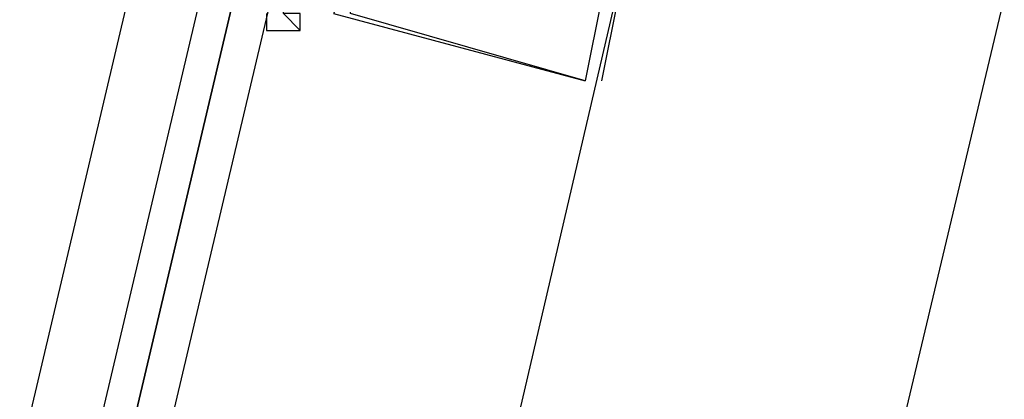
# Model space of a CAD drawing. Header units: feet. Extents: x -79 to 198, y -22 to 181.
# Tile 158 of 256: x 117.19 to 117.973, y 74.658 to 74.96. Entities that reach past the tile are written whole.
import ezdxf

# ---------------------------------------------------------------- set-up
doc = ezdxf.new("R2010")
doc.units = ezdxf.units.FT
doc.layers.add('A-LINEA', color=7, linetype='CONTINUOUS')

msp = doc.modelspace()

# ---------------------------------------------------------------- linework, layer by layer
at = {"layer": 'A-LINEA'}
for p, q in [((116.8933, 73.3511), (117.28, 74.9911)), ((117.9733, 74.9778), (116.32, 68.0444)), ((117.4, 74.9644), (117.4133, 74.9511)), ((117.4, 74.9644), (117.4133, 74.9511)), ((117.4133, 74.9511), (117.4133, 74.9511)), ((117.4133, 74.9511), (117.4133, 74.9511)), ((117.64, 74.9111), (117.64, 74.9111)), ((117.64, 74.9111), (117.64, 74.9111)), ((117.64, 74.9111), (117.64, 74.9111)), ((117.64, 74.9111), (117.64, 74.9111)), ((117.64, 74.9111), (117.64, 74.9111)), ((117.64, 74.9111), (117.64, 74.9111)), ((117.6533, 74.9111), (117.6533, 74.9111)), ((117.6533, 74.9111), (117.6533, 74.9111)), ((117.6533, 74.9111), (117.6533, 74.9111))]:
    msp.add_line(p, q, dxfattribs=at)
for points in [[(117.44, 75.0978), (117.48, 75.0844), (117.4533, 74.9911), (117.44, 74.9911), (117.44, 74.9778), (117.44, 74.9911), (117.4533, 74.9911), (117.44, 74.9644), (117.64, 74.9111)], [(117.44, 75.0978), (117.48, 75.0844), (117.4533, 74.9911), (117.44, 74.9911), (117.44, 74.9778), (117.44, 74.9911), (117.4533, 74.9911), (117.44, 74.9644), (117.64, 74.9111)], [(117.44, 75.0978), (117.48, 75.0844), (117.4533, 74.9911), (117.44, 74.9911), (117.44, 74.9778), (117.44, 74.9911), (117.4533, 74.9911), (117.44, 74.9644), (117.64, 74.9111)], [(117.6533, 74.9111), (117.68, 75.0444), (117.6, 75.0711)], [(117.6533, 74.9111), (117.68, 75.0444), (117.6, 75.0711)], [(117.6533, 74.9111), (117.68, 75.0444), (117.6, 75.0711)], [(117.6, 75.0444), (117.6, 75.0578), (117.6667, 75.0444), (117.64, 74.9111), (117.4533, 74.9644), (117.4533, 74.9778)], [(117.6, 75.0444), (117.6, 75.0578), (117.6667, 75.0444), (117.64, 74.9111), (117.4533, 74.9644), (117.4533, 74.9778)], [(117.6, 75.0444), (117.6, 75.0578), (117.6667, 75.0444), (117.64, 74.9111), (117.4533, 74.9644), (117.4533, 74.9778)], [(117.68, 75.0444), (117.2667, 73.2711), (116.8933, 71.6844)], [(117.3867, 74.9644), (117.3867, 74.9511), (117.4133, 74.9511), (117.4133, 74.9644), (117.4, 74.9644), (117.4, 74.9778), (117.4, 74.9911), (117.4, 75.0044), (117.4, 75.0311), (117.36, 75.0444)], [(117, 73.3244), (117.4, 75.0178), (117.3867, 75.0311), (117.3733, 75.0311), (116.9733, 73.3378), (117.3733, 75.0311), (117.36, 75.0311), (117.3467, 75.0311), (116.9467, 73.3378)]]:
    msp.add_lwpolyline(points, dxfattribs=at)

doc.saveas('drawing.dxf')
